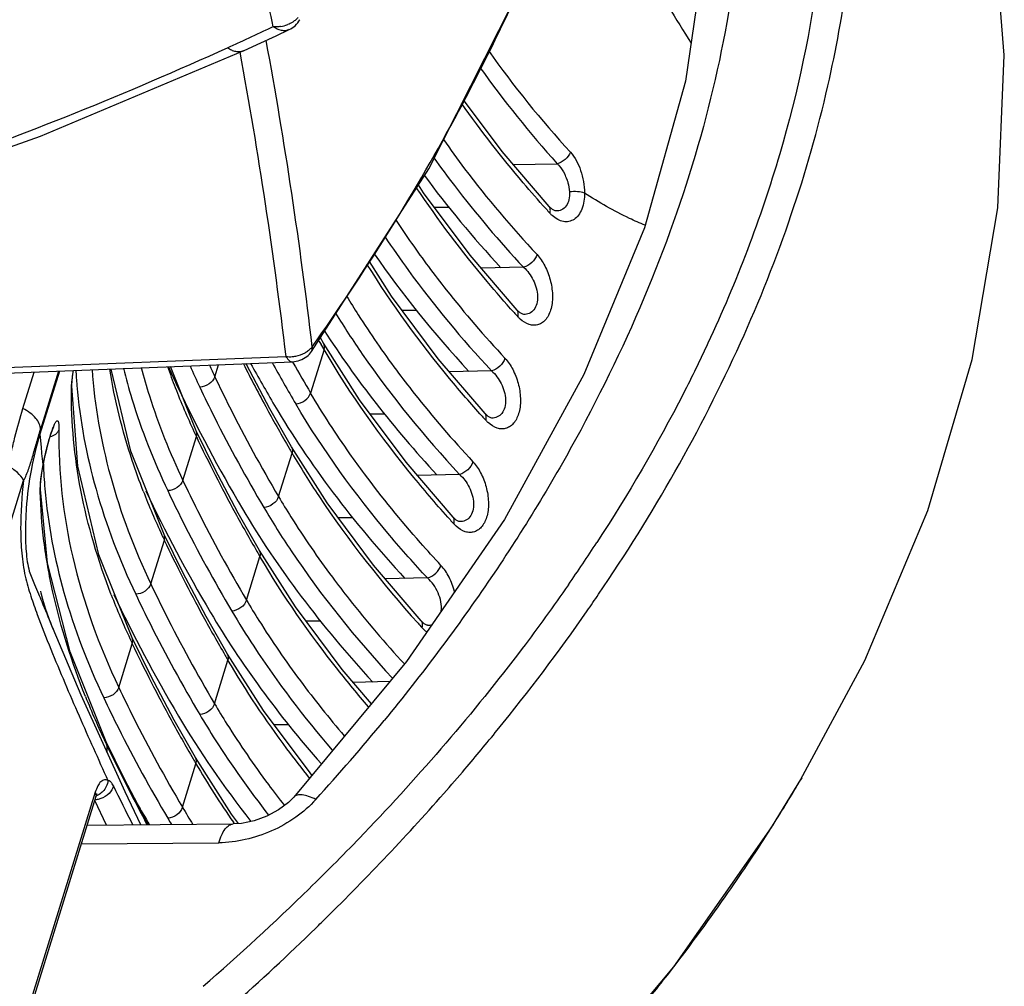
# Model space of a CAD drawing. Header units: millimetres. Extents: x 537 to 2248, y 801 to 1949.
# Tile 62 of 80: x 1953 to 2012, y 1199 to 1258. Entities that reach past the tile are written whole.
import ezdxf

# ---------------------------------------------------------------- set-up
doc = ezdxf.new("R2010")
doc.units = ezdxf.units.MM
doc.header["$LTSCALE"] = 16.335
doc.layers.get('0').update_dxf_attribs({"linetype": 'CONTINUOUS'})
doc.layers.add('02___PRT_ALL_AXES', color=7, linetype='CONTINUOUS')

msp = doc.modelspace()

# ---------------------------------------------------------------- linework, layer by layer
at = {"color": 7, "linetype": 'Continuous'}
for p, q in [((1969.535, 1257.823), (1969.535, 1257.823)), ((1968.102, 1256.854), (1968.881, 1257.221)), ((1966.095, 1256.545), (1965.878, 1256.445)), ((1953.85, 1250.77), (1966.106, 1255.933)), ((1965.91, 1255.898), (1965.919, 1255.849)), ((1966.11, 1255.936), (1966.106, 1255.933)), ((1982.442, 1249.051), (1985.094, 1249.109)), ((1977.662, 1246.486), (1978.538, 1246.486)), ((1984.814, 1246.331), (1984.605, 1246.517)), ((1984.605, 1246.517), (1984.605, 1246.517)), ((1985.013, 1246.249), (1985.01, 1246.249)), ((1983.061, 1242.841), (1980.505, 1242.784)), ((1976.601, 1240.219), (1975.726, 1240.219)), ((1982.861, 1240.076), (1982.668, 1240.25)), ((1982.668, 1240.25), (1982.668, 1240.25)), ((1983.074, 1239.982), (1983.071, 1239.982)), ((1970.964, 1238.239), (1970.772, 1238.578)), ((1973.144, 1234.819), (1970.964, 1238.239)), ((1970.994, 1237.867), (1970.179, 1235.232)), ((1970.28, 1238.035), (1970.243, 1237.754)), ((1970.243, 1237.754), (1970.243, 1237.753)), ((1970.854, 1238.105), (1970.822, 1238.16)), ((1970.994, 1237.867), (1970.854, 1238.105)), ((1932.237, 1235.988), (1968.693, 1237.447)), ((1932.61, 1235.664), (1969.08, 1237.123)), ((1969.08, 1237.123), (1969.08, 1237.123)), ((1969.137, 1237.041), (1969.088, 1237.128)), ((1963.253, 1232.944), (1961.705, 1236.828)), ((1964.388, 1236.214), (1964.614, 1236.944)), ((1981.125, 1236.574), (1978.569, 1236.517)), ((1955.72, 1235.498), (1955.743, 1235.648)), ((1955.743, 1235.648), (1955.744, 1235.693)), ((1956.092, 1230.797), (1955.743, 1235.648)), ((1955.743, 1235.648), (1955.743, 1235.648)), ((1969.028, 1231.973), (1967.721, 1234.269)), ((1974.665, 1233.953), (1973.789, 1233.953)), ((1980.925, 1233.809), (1980.732, 1233.984)), ((1980.732, 1233.984), (1980.732, 1233.984)), ((1981.137, 1233.716), (1981.135, 1233.716)), ((1954.477, 1232.741), (1954.549, 1232.948)), ((1964.382, 1230.649), (1963.253, 1232.944)), ((1954.309, 1232.179), (1954.396, 1232.483)), ((1954.396, 1232.483), (1954.477, 1232.741)), ((1962.452, 1229.947), (1963.27, 1232.596)), ((1971.184, 1228.587), (1969.028, 1231.972)), ((1954.011, 1230.916), (1954.038, 1231.051)), ((1968.243, 1228.965), (1969.057, 1231.6)), ((1953.942, 1230.533), (1954.011, 1230.916)), ((1954.002, 1230.9), (1954, 1230.916)), ((1954.002, 1230.9), (1954.011, 1230.916)), ((1965.804, 1227.968), (1964.382, 1230.649)), ((1979.188, 1230.307), (1976.632, 1230.251)), ((1953.831, 1229.277), (1953.844, 1229.401)), ((1953.844, 1229.402), (1953.852, 1229.704)), ((1953.844, 1229.401), (1953.844, 1229.402)), ((1954.276, 1224.933), (1953.844, 1229.401)), ((1967.091, 1225.706), (1965.804, 1227.968)), ((1972.728, 1227.686), (1971.854, 1227.686)), ((1978.988, 1227.542), (1978.795, 1227.717)), ((1978.795, 1227.717), (1978.795, 1227.717)), ((1979.201, 1227.449), (1979.198, 1227.449)), ((1960.515, 1223.681), (1961.334, 1226.329)), ((1962.445, 1224.382), (1961.317, 1226.677)), ((1969.271, 1222.286), (1967.091, 1225.706)), ((1966.306, 1222.699), (1967.12, 1225.334)), ((1963.867, 1221.701), (1962.445, 1224.382)), ((1977.252, 1224.041), (1974.697, 1223.984)), ((1965.155, 1219.439), (1963.867, 1221.701)), ((1970.792, 1221.419), (1969.916, 1221.419)), ((1976.859, 1221.451), (1976.859, 1221.45)), ((1977.054, 1221.274), (1976.859, 1221.45)), ((1977.261, 1221.182), (1977.264, 1221.182)), ((1960.509, 1218.116), (1959.38, 1220.411)), ((1958.579, 1217.414), (1959.397, 1220.062)), ((1967.334, 1216.02), (1965.155, 1219.439)), ((1964.37, 1216.432), (1965.184, 1219.067)), ((1961.931, 1215.435), (1960.509, 1218.116)), ((1974.974, 1217.767), (1972.759, 1217.718)), ((1963.218, 1213.173), (1961.931, 1215.435)), ((1968.855, 1215.153), (1967.98, 1215.153)), ((1958.93, 1211.863), (1957.822, 1214.116)), ((1957.863, 1213.897), (1957.822, 1214.116)), ((1962.433, 1210.165), (1963.247, 1212.801)), ((1965.398, 1209.753), (1963.218, 1213.173)), ((1960.316, 1209.225), (1958.93, 1211.863)), ((1998.058, 1208.944), (1999.888, 1211.939)), ((1999.888, 1211.939), (1999.823, 1211.828)), ((1969.168, 1210.787), (1969.168, 1210.787)), ((1965.827, 1209.177), (1965.398, 1209.753)), ((1956.661, 1209.076), (1965.499, 1209.154)), ((1960.282, 1209.14), (1960.157, 1209.371)), ((1960.299, 1209.108), (1960.282, 1209.14)), ((1960.381, 1209.109), (1960.316, 1209.225)), ((1965.553, 1209.197), (1965.512, 1209.256)), ((1965.579, 1209.16), (1965.553, 1209.197)), ((1973.436, 1208.613), (1973.38, 1208.555)), ((1956.312, 1207.945), (1964.634, 1208.019))]:
    msp.add_line(p, q, dxfattribs=at)
for points in [[(1970.243, 1237.754), (1977.325, 1248.802), (1983.266, 1260.534), (1987.703, 1272.398), (1990.577, 1284.237), (1991.853, 1295.896), (1991.554, 1306.858)], [(1999.823, 1211.828), (2003.698, 1219.042), (2007.525, 1228.131), (2010.207, 1237.252), (2011.75, 1246.433), (2012.142, 1255.683), (2011.401, 1264.805), (2009.493, 1274.155), (2007.627, 1280.2)], [(1994.152, 1272.664), (1994.223, 1271.664), (1994.148, 1262.949), (1992.86, 1254.111), (1990.37, 1245.222), (1986.702, 1236.354)], [(1966.113, 1255.93), (1966.948, 1256.315), (1968.102, 1256.854)], [(1984.605, 1246.517), (1981.767, 1249.841), (1979.436, 1252.971)], [(1926.945, 1242.017), (1940.5, 1246.025), (1953.85, 1250.77)], [(1982.668, 1240.25), (1979.831, 1243.574), (1977.017, 1247.352), (1976.707, 1247.838)], [(1985.013, 1246.249), (1984.976, 1246.254), (1984.814, 1246.331)], [(1980.732, 1233.984), (1977.894, 1237.308), (1975.08, 1241.086), (1973.734, 1243.199)], [(1983.072, 1239.982), (1983.016, 1239.994), (1982.861, 1240.076)], [(1967.721, 1234.269), (1966.3, 1236.95), (1966.271, 1237.011)], [(1955.744, 1235.693), (1955.763, 1235.984), (1955.809, 1236.373), (1955.843, 1236.593)], [(1961.317, 1226.677), (1959.312, 1231.705), (1958.119, 1236.684)], [(1986.702, 1236.354), (1981.9, 1227.584), (1975.985, 1218.983), (1969.168, 1210.787)], [(1978.795, 1227.717), (1975.957, 1231.041), (1973.144, 1234.819)], [(1981.135, 1233.716), (1981.08, 1233.727), (1980.925, 1233.809)], [(1954.549, 1232.948), (1954.608, 1233.099), (1954.649, 1233.188), (1954.656, 1233.202)], [(1954.038, 1231.051), (1954.126, 1231.454), (1954.218, 1231.833), (1954.309, 1232.179)], [(1953.852, 1229.704), (1953.882, 1230.077), (1953.942, 1230.533)], [(1959.38, 1220.411), (1957.376, 1225.439), (1956.092, 1230.797)], [(1976.859, 1221.451), (1973.993, 1224.809), (1971.184, 1228.587)], [(1979.198, 1227.449), (1979.143, 1227.46), (1978.988, 1227.542)], [(1957.822, 1214.116), (1955.629, 1219.565), (1954.276, 1224.933)], [(1973.86, 1216.428), (1972.084, 1218.508), (1969.271, 1222.286)], [(1977.262, 1221.182), (1977.212, 1221.192), (1977.054, 1221.274)], [(1970.264, 1212.105), (1970.148, 1212.241), (1967.334, 1216.02)], [(1969.168, 1210.787), (1968.839, 1210.462), (1968.244, 1210.014), (1967.534, 1209.628), (1966.764, 1209.346), (1965.999, 1209.188), (1965.499, 1209.154)], [(1968.629, 1176.566), (1977.318, 1184.187), (1985.233, 1192.237), (1992.153, 1200.506), (1998.058, 1208.944)]]:
    msp.add_lwpolyline(points, dxfattribs=at)
for centre, radius, start, end in [((1652.188, 1191.861), 322.462, 11.72648, 12.18169), ((1968.09, 1259.3), 1.91, 278.42613, 291.73243), ((1968.234, 1258.582), 1.507, 295.36435, 311.92867), ((1968.23, 1258.583), 1.511, 312.03159, 329.77165), ((1686.332, 1204.856), 285.88, 6.66472, 10.41847), ((1684.834, 1204.059), 285.816, 6.70835, 10.43958), ((2032.747, 1292.604), 63.461, 215.27265, 222.41432), ((2034.749, 1293.73), 66.758, 215.52697, 221.94337), ((1983.077, 1247.262), 2.761, 18.57664, 26.2837), ((2041.208, 1297.364), 76.319, 221.92457, 222.18045), ((1986.244, 1247.557), 2.147, 222.12489, 227.47037), ((2022.961, 1276.893), 56.929, 213.18539, 216.6874), ((2039.271, 1291.097), 76.319, 221.92457, 222.18045), ((1984.309, 1241.292), 2.148, 222.12673, 227.3952), ((2056.428, 1288.004), 99.059, 210.03303, 210.21061), ((1969.012, 1238.629), 1.511, 308.28893, 324.57484), ((2048.251, 1278.294), 91.932, 206.68812, 208.62686), ((2050.485, 1282.548), 94.313, 208.82662, 210.57616), ((1969.02, 1238.622), 1.5, 272.29164, 308.22686), ((2051.358, 1283.193), 94.289, 209.30649, 210.57504), ((1986.732, 1238.293), 30.796, 183.11343, 184.84715), ((1999.991, 1250.238), 40.732, 199.22006, 201.12133), ((2003.242, 1254.41), 43.995, 203.4835, 205.32139), ((2004.244, 1255.066), 44.089, 204.29831, 205.31434), ((2002.938, 1251.41), 43.904, 201.16299, 204.93206), ((2052.441, 1280.562), 96.696, 208.61696, 210.21968), ((2037.335, 1284.83), 76.319, 221.92457, 222.18045), ((1982.373, 1235.025), 2.148, 222.12673, 227.3952), ((2004.755, 1252.242), 45.902, 204.91771, 205.3416), ((2045.819, 1271.755), 91.366, 205.37871, 208.62606), ((2054.953, 1282.007), 99.594, 210.21063, 210.40566), ((1984.511, 1232.007), 30.511, 182.00632, 184.82324), ((2001.002, 1245.144), 43.904, 201.16299, 204.93206), ((2051.152, 1274.66), 97.439, 208.62308, 210.21356), ((2035.398, 1278.564), 76.319, 221.92457, 222.18045), ((1980.436, 1228.759), 2.148, 222.12673, 227.3952), ((2002.819, 1245.976), 45.902, 204.91771, 205.3416), ((2043.882, 1265.488), 91.366, 205.37871, 208.62606), ((1897.134, 1285.07), 107.854, 325.2744, 326.90465), ((2053.016, 1275.74), 99.593, 210.21063, 210.40566), ((1999.065, 1238.877), 43.904, 201.16299, 204.93206), ((1893.119, 1287.258), 114.233, 325.19018, 325.80169), ((2049.215, 1268.393), 97.439, 208.62308, 210.21356), ((2033.461, 1272.297), 76.319, 221.92472, 222.18045), ((1978.499, 1222.492), 2.148, 222.12792, 227.39113), ((2000.882, 1239.709), 45.902, 204.91771, 205.3416), ((2041.946, 1259.222), 91.366, 205.37871, 208.62606), ((2051.08, 1269.473), 99.593, 210.21063, 210.40566), ((2020.183, 1255.496), 63.105, 216.66375, 220.52656), ((2002.598, 1235.211), 49.553, 201.72613, 205.22241), ((2047.279, 1262.127), 97.439, 208.62308, 210.21356), ((1875.468, 1296.827), 128.296, 317.7931, 320.61674), ((2004.598, 1236.139), 51.757, 205.20853, 205.4516), ((1969.094, 1213.254), 11.249, 176.72506, 178.9223), ((2051.669, 1258.604), 103.915, 205.4821, 208.27986), ((2049.143, 1263.207), 99.593, 210.21063, 210.40566), ((2012.734, 1241.92), 57.418, 210.47385, 214.67222), ((1877.619, 1299.317), 133.881, 318.72694, 319.56367), ((2016.811, 1248.141), 61.304, 216.64831, 218.12625), ((1909.147, 1265.351), 105.294, 327.46558, 329.23083), ((1910.856, 1264.327), 103.302, 329.23367, 329.4552), ((1869.793, 1306.393), 144.431, 314.39211, 318.66509), ((2006.968, 1236.478), 51.728, 210.57597, 211.91767), ((2006.156, 1235.865), 51.821, 210.57384, 211.07095), ((1871.696, 1306.081), 140.894, 314.28602, 316.19585), ((1904.903, 1268.052), 110.324, 324.98157, 327.46814), ((1864.761, 1313.191), 150.826, 310.9831, 314.28584), ((1899.247, 1271.991), 117.217, 322.13132, 324.99161), ((1864.602, 1311.619), 151.797, 314.23246, 314.41219), ((1860.199, 1316.225), 158.169, 311.70293, 314.21163), ((1894.173, 1275.882), 123.611, 320.54975, 322.15095)]:
    msp.add_arc(centre, radius, start, end, dxfattribs=at)
for centre, major_axis, start_param, end_param in [((2048.219, 1258.343), (79.219, -22.02), 3.782234, 3.895579), ((2046.282, 1252.076), (79.219, -22.02), 3.752171, 3.895579), ((2044.346, 1245.809), (79.219, -22.02), 3.720212, 3.895579), ((2105.775, 1243.849), (146.68, -40.772), -2.624116, -2.597229), ((2038.674, 1236.659), (79.219, -22.02), -2.699571, -2.67509), ((2103.839, 1237.582), (146.68, -40.772), -2.67509, -2.597229), ((2042.409, 1239.543), (79.219, -22.02), 3.685956, 3.895579), ((2101.902, 1231.316), (146.68, -40.772), -2.67509, -2.597229), ((2040.473, 1233.276), (79.219, -22.02), 3.685956, 3.895579), ((2099.966, 1225.049), (146.68, -40.772), -2.67509, -2.597229), ((2038.536, 1227.01), (79.219, -22.02), 3.685956, 3.868425), ((2036.599, 1220.743), (79.219, -22.02), 3.685956, 3.812461), ((2098.029, 1218.783), (146.68, -40.772), -2.606372, -2.597229), ((2034.663, 1214.476), (79.219, -22.02), -2.597229, -2.591111)]:
    msp.add_ellipse(centre, major_axis=major_axis, ratio=0.582423, start_param=start_param, end_param=end_param, dxfattribs=at)
for points, knots in [([(2001.469, 1253.816), (2001.967, 1255.996), (2002.756, 1260.35), (2003.31, 1266.887), (2003.226, 1273.306), (2002.518, 1279.569), (2001.209, 1285.643), (1999.325, 1291.501), (1996.898, 1297.12), (1994.942, 1300.693), (1993.887, 1302.431)], [0, 0, 0, 0, 0.132933, 0.262602, 0.38943, 0.513929, 0.636665, 0.758217, 0.879152, 1, 1, 1, 1]), ([(1970.28, 1238.035), (1973.42, 1242.459), (1979.083, 1251.476), (1985.668, 1265.639), (1990.049, 1279.912), (1991.468, 1289.544), (1991.76, 1294.265)], [0, 0, 0, 0, 0.26716, 0.522924, 0.767015, 1, 1, 1, 1]), ([(1994.07, 1286.912), (1994.861, 1284.136), (1995.759, 1279.86), (1996.356, 1274.054), (1996.55, 1268.078), (1996.003, 1260.432), (1994.1, 1251.196), (1990.951, 1241.949), (1986.619, 1232.805), (1981.175, 1223.868), (1976.911, 1218.201), (1974.63, 1215.423)], [0, 0, 0, 0, 0.112378, 0.169389, 0.227097, 0.344979, 0.466859, 0.593266, 0.724359, 0.860038, 1, 1, 1, 1]), ([(1988.067, 1265.332), (1988.872, 1263.819), (1990.521, 1260.811), (1992.273, 1257.859), (1993.195, 1256.41)], [0, 0, 0, 0, 0.499485, 1, 1, 1, 1]), ([(2000.946, 1261.141), (2000.469, 1257.274), (1998.804, 1249.43), (1995.936, 1241.95), (1994.216, 1238.248)], [0, 0, 0, 0, 0.488361, 1, 1, 1, 1]), ([(1969.418, 1257.948), (1969.401, 1257.929), (1969.331, 1257.856), (1969.254, 1257.79), (1969.193, 1257.745)], [0, 0, 0, 0, 0.245428, 1, 1, 1, 1]), ([(1967.92, 1257.398), (1967.769, 1257.326), (1967.161, 1257.04), (1966.553, 1256.755), (1966.095, 1256.545)], [0, 0, 0, 0, 0.249498, 1, 1, 1, 1]), ([(1968.37, 1257.41), (1968.333, 1257.405), (1968.183, 1257.387), (1968.032, 1257.387), (1967.92, 1257.398)], [0, 0, 0, 0, 0.252687, 1, 1, 1, 1]), ([(1968.881, 1257.221), (1968.811, 1257.188), (1968.657, 1257.145), (1968.312, 1257.162), (1968.071, 1257.294), (1967.92, 1257.398)], [0, 0, 0, 0, 0.225694, 0.462794, 1, 1, 1, 1]), ([(1969.193, 1257.745), (1969.163, 1257.723), (1969.039, 1257.637), (1968.903, 1257.568), (1968.798, 1257.525)], [0, 0, 0, 0, 0.246015, 1, 1, 1, 1]), ([(1965.167, 1256.121), (1959.073, 1253.352), (1946.35, 1248.238), (1933.252, 1244.189), (1926.491, 1242.37)], [0, 0, 0, 0, 0.488746, 1, 1, 1, 1]), ([(1966.105, 1255.934), (1966.038, 1255.903), (1965.886, 1255.863), (1965.643, 1255.879), (1965.396, 1255.967), (1965.242, 1256.064), (1965.167, 1256.121)], [0, 0, 0, 0, 0.223125, 0.459333, 0.717763, 1, 1, 1, 1]), ([(1987.601, 1223.052), (1990.873, 1227.868), (1995.18, 1235.387), (1999.361, 1245.904), (2000.87, 1251.186), (2001.469, 1253.816)], [0, 0, 0, 0, 0.515063, 0.761382, 1, 1, 1, 1]), ([(1984.424, 1246.371), (1983.956, 1246.892), (1982.161, 1248.947), (1980.482, 1251.105), (1979.317, 1252.765)], [0, 0, 0, 0, 0.256785, 1, 1, 1, 1]), ([(1978.218, 1250.572), (1978.635, 1249.976), (1980.395, 1247.555), (1982.333, 1245.264), (1983.876, 1243.605)], [0, 0, 0, 0, 0.242827, 1, 1, 1, 1]), ([(1985.895, 1249.8), (1985.827, 1249.631), (1985.595, 1249.336), (1985.269, 1249.148), (1985.094, 1249.109)], [0, 0, 0, 0, 0.503706, 1, 1, 1, 1]), ([(1985.895, 1249.8), (1986.177, 1249.49), (1986.594, 1248.679), (1986.745, 1247.795), (1986.748, 1247.331)], [0, 0, 0, 0, 0.474726, 1, 1, 1, 1]), ([(1977.642, 1249.459), (1978.045, 1248.894), (1979.74, 1246.599), (1981.592, 1244.422), (1983.061, 1242.841)], [0, 0, 0, 0, 0.243257, 1, 1, 1, 1]), ([(1985.094, 1249.109), (1985.139, 1249.068), (1985.322, 1248.883), (1985.464, 1248.662), (1985.552, 1248.485)], [0, 0, 0, 0, 0.236758, 1, 1, 1, 1]), ([(1985.694, 1248.142), (1985.714, 1248.081), (1985.787, 1247.841), (1985.829, 1247.591), (1985.841, 1247.404)], [0, 0, 0, 0, 0.253799, 1, 1, 1, 1]), ([(1982.488, 1240.104), (1981.935, 1240.719), (1979.833, 1243.138), (1977.892, 1245.699), (1976.574, 1247.677)], [0, 0, 0, 0, 0.258116, 1, 1, 1, 1]), ([(1986.748, 1247.331), (1986.748, 1247.002), (1986.685, 1246.523), (1986.407, 1245.997), (1986.139, 1245.729), (1985.812, 1245.59), (1985.458, 1245.592), (1985.105, 1245.726), (1984.895, 1245.883), (1984.793, 1245.975)], [0, 0, 0, 0, 0.306833, 0.43599, 0.549485, 0.653704, 0.758225, 0.87187, 1, 1, 1, 1]), ([(1985.841, 1247.404), (1985.85, 1247.245), (1985.834, 1246.944), (1985.67, 1246.548), (1985.374, 1246.292), (1985.13, 1246.246), (1985.013, 1246.249)], [0, 0, 0, 0, 0.297506, 0.555279, 0.780829, 1, 1, 1, 1]), ([(1986.748, 1247.331), (1986.617, 1247.38), (1986.31, 1247.426), (1986.004, 1247.423), (1985.841, 1247.404)], [0, 0, 0, 0, 0.459193, 1, 1, 1, 1]), ([(1990.414, 1245.381), (1990.095, 1245.513), (1988.829, 1246.076), (1987.62, 1246.764), (1986.748, 1247.331)], [0, 0, 0, 0, 0.249275, 1, 1, 1, 1]), ([(1984.652, 1246.117), (1984.675, 1246.19), (1984.7, 1246.331), (1984.647, 1246.47), (1984.605, 1246.517)], [0, 0, 0, 0, 0.549772, 1, 1, 1, 1]), ([(1974.663, 1244.708), (1975.127, 1244.01), (1977.109, 1241.168), (1979.336, 1238.498), (1981.125, 1236.574)], [0, 0, 0, 0, 0.241696, 1, 1, 1, 1]), ([(1983.876, 1243.605), (1984.061, 1243.406), (1984.384, 1242.921), (1984.701, 1242.093), (1984.843, 1241.208), (1984.787, 1240.488), (1984.618, 1239.997), (1984.444, 1239.706), (1984.225, 1239.488), (1983.969, 1239.355), (1983.687, 1239.314), (1983.286, 1239.384), (1983.014, 1239.564), (1982.855, 1239.711)], [0, 0, 0, 0, 0.136407, 0.288155, 0.441948, 0.582987, 0.645259, 0.701177, 0.751478, 0.798079, 0.843766, 0.891424, 1, 1, 1, 1]), ([(1983.876, 1243.605), (1983.821, 1243.422), (1983.587, 1243.097), (1983.248, 1242.885), (1983.061, 1242.841)], [0, 0, 0, 0, 0.499052, 1, 1, 1, 1]), ([(1980.551, 1233.837), (1979.883, 1234.582), (1977.369, 1237.494), (1975.09, 1240.615), (1973.592, 1243.036)], [0, 0, 0, 0, 0.25999, 1, 1, 1, 1]), ([(1977.309, 1242.881), (1977.66, 1242.409), (1979.126, 1240.498), (1980.7, 1238.671), (1981.939, 1237.338)], [0, 0, 0, 0, 0.244311, 1, 1, 1, 1]), ([(1983.061, 1242.841), (1983.305, 1242.629), (1983.702, 1242.079), (1983.94, 1241.274), (1983.888, 1240.643), (1983.719, 1240.264), (1983.427, 1240.022), (1983.188, 1239.979), (1983.074, 1239.982)], [0, 0, 0, 0, 0.273383, 0.560604, 0.690744, 0.803621, 0.903, 1, 1, 1, 1]), ([(1972.362, 1241.087), (1972.589, 1240.709), (1973.538, 1239.182), (1974.563, 1237.703), (1975.372, 1236.614)], [0, 0, 0, 0, 0.245256, 1, 1, 1, 1]), ([(1971.692, 1240.06), (1972.208, 1239.221), (1974.454, 1235.785), (1977.065, 1232.592), (1979.188, 1230.307)], [0, 0, 0, 0, 0.240019, 1, 1, 1, 1]), ([(1982.716, 1239.851), (1982.739, 1239.924), (1982.764, 1240.065), (1982.71, 1240.204), (1982.668, 1240.25)], [0, 0, 0, 0, 0.549779, 1, 1, 1, 1]), ([(1970.994, 1237.867), (1971.013, 1237.931), (1971.032, 1238.06), (1970.995, 1238.187), (1970.964, 1238.239)], [0, 0, 0, 0, 0.522868, 1, 1, 1, 1]), ([(1994.216, 1238.248), (1993.739, 1237.222), (1991.718, 1233.08), (1989.388, 1229.09), (1987.49, 1226.178)], [0, 0, 0, 0, 0.245672, 1, 1, 1, 1]), ([(1969.071, 1237.436), (1969.141, 1237.441), (1969.414, 1237.475), (1969.68, 1237.57), (1969.857, 1237.673)], [0, 0, 0, 0, 0.254579, 1, 1, 1, 1]), ([(1969.857, 1237.673), (1969.883, 1237.688), (1969.984, 1237.75), (1970.077, 1237.823), (1970.141, 1237.883)], [0, 0, 0, 0, 0.254922, 1, 1, 1, 1]), ([(1978.615, 1227.571), (1977.868, 1228.402), (1975.084, 1231.643), (1972.591, 1235.144), (1970.994, 1237.867)], [0, 0, 0, 0, 0.261283, 1, 1, 1, 1]), ([(1968.693, 1237.447), (1968.719, 1237.398), (1968.773, 1237.31), (1968.868, 1237.203), (1968.971, 1237.136), (1969.046, 1237.122), (1969.08, 1237.123)], [0, 0, 0, 0, 0.315588, 0.58271, 0.805252, 1, 1, 1, 1]), ([(1981.939, 1237.338), (1982.125, 1237.139), (1982.447, 1236.655), (1982.765, 1235.827), (1982.907, 1234.941), (1982.85, 1234.221), (1982.681, 1233.73), (1982.508, 1233.439), (1982.289, 1233.222), (1982.032, 1233.089), (1981.751, 1233.048), (1981.349, 1233.117), (1981.078, 1233.298), (1980.918, 1233.444)], [0, 0, 0, 0, 0.136407, 0.288155, 0.441948, 0.582987, 0.645259, 0.701177, 0.751478, 0.798079, 0.843766, 0.891424, 1, 1, 1, 1]), ([(1981.939, 1237.338), (1981.884, 1237.155), (1981.65, 1236.83), (1981.311, 1236.618), (1981.125, 1236.574)], [0, 0, 0, 0, 0.499052, 1, 1, 1, 1]), ([(1955.754, 1236.012), (1955.759, 1236.057), (1955.782, 1236.25), (1955.81, 1236.443), (1955.834, 1236.59)], [0, 0, 0, 0, 0.234952, 1, 1, 1, 1]), ([(1956.959, 1236.659), (1957.109, 1234.485), (1957.907, 1230.016), (1959.521, 1225.784), (1960.515, 1223.681)], [0, 0, 0, 0, 0.483703, 1, 1, 1, 1]), ([(1960.059, 1229.294), (1959.821, 1229.91), (1958.957, 1232.315), (1958.331, 1234.81), (1958.034, 1236.682)], [0, 0, 0, 0, 0.258354, 1, 1, 1, 1]), ([(1958.861, 1236.727), (1959.015, 1236.108), (1959.72, 1233.578), (1960.688, 1231.124), (1961.538, 1229.327)], [0, 0, 0, 0, 0.242892, 1, 1, 1, 1]), ([(1959.932, 1236.767), (1960.083, 1236.197), (1960.763, 1233.868), (1961.667, 1231.607), (1962.452, 1229.947)], [0, 0, 0, 0, 0.243339, 1, 1, 1, 1]), ([(1975.372, 1236.614), (1975.723, 1236.142), (1977.189, 1234.231), (1978.764, 1232.404), (1980.003, 1231.072)], [0, 0, 0, 0, 0.244311, 1, 1, 1, 1]), ([(1981.125, 1236.574), (1981.368, 1236.363), (1981.766, 1235.812), (1982.003, 1235.008), (1981.952, 1234.376), (1981.783, 1233.997), (1981.49, 1233.755), (1981.252, 1233.712), (1981.137, 1233.716)], [0, 0, 0, 0, 0.273383, 0.560604, 0.690744, 0.803621, 0.903, 1, 1, 1, 1]), ([(1955.72, 1235.498), (1955.72, 1235.536), (1955.725, 1235.707), (1955.74, 1235.879), (1955.754, 1236.012)], [0, 0, 0, 0, 0.221746, 1, 1, 1, 1]), ([(1964.388, 1236.214), (1964.334, 1236.037), (1964.059, 1235.724), (1963.674, 1235.596), (1963.474, 1235.594)], [0, 0, 0, 0, 0.481509, 1, 1, 1, 1]), ([(1964.388, 1236.214), (1964.676, 1235.606), (1965.876, 1233.145), (1967.193, 1230.742), (1968.243, 1228.965)], [0, 0, 0, 0, 0.245919, 1, 1, 1, 1]), ([(1958.122, 1223.027), (1957.331, 1225.077), (1956.109, 1229.176), (1955.692, 1233.443), (1955.72, 1235.498)], [0, 0, 0, 0, 0.516799, 1, 1, 1, 1]), ([(1956.046, 1235.691), (1956.225, 1233.572), (1957.049, 1229.228), (1958.633, 1225.108), (1959.601, 1223.06)], [0, 0, 0, 0, 0.48417, 1, 1, 1, 1]), ([(1963.474, 1235.594), (1963.764, 1234.982), (1964.97, 1232.508), (1966.294, 1230.093), (1967.349, 1228.306)], [0, 0, 0, 0, 0.245918, 1, 1, 1, 1]), ([(1969.286, 1234.573), (1969.483, 1234.586), (1969.859, 1234.737), (1970.124, 1235.053), (1970.179, 1235.232)], [0, 0, 0, 0, 0.514168, 1, 1, 1, 1]), ([(1973.436, 1230.348), (1973.138, 1230.749), (1971.989, 1232.334), (1970.921, 1233.977), (1970.179, 1235.232)], [0, 0, 0, 0, 0.255272, 1, 1, 1, 1]), ([(1977.252, 1224.041), (1976.468, 1224.884), (1973.545, 1228.181), (1970.942, 1231.77), (1969.286, 1234.573)], [0, 0, 0, 0, 0.261148, 1, 1, 1, 1]), ([(1954.492, 1232.814), (1954.525, 1232.914), (1954.587, 1233.092), (1954.67, 1233.295), (1954.732, 1233.419), (1954.772, 1233.484), (1954.807, 1233.529), (1954.84, 1233.556), (1954.875, 1233.56), (1954.903, 1233.536), (1954.921, 1233.495), (1954.936, 1233.436), (1954.947, 1233.359), (1954.958, 1233.221), (1954.958, 1233.109), (1954.957, 1233.028)], [0, 0, 0, 0, 0.225511, 0.400741, 0.468033, 0.521572, 0.561636, 0.589656, 0.609887, 0.631549, 0.662366, 0.705058, 0.760374, 0.828299, 1, 1, 1, 1]), ([(1980.779, 1233.584), (1980.802, 1233.657), (1980.827, 1233.798), (1980.774, 1233.937), (1980.732, 1233.984)], [0, 0, 0, 0, 0.549779, 1, 1, 1, 1]), ([(1954.957, 1233.028), (1954.95, 1233.008), (1954.92, 1232.927), (1954.87, 1232.854), (1954.826, 1232.805)], [0, 0, 0, 0, 0.243502, 1, 1, 1, 1]), ([(1954.957, 1233.028), (1954.905, 1230.44), (1955.531, 1225.033), (1957.386, 1219.937), (1958.579, 1217.414)], [0, 0, 0, 0, 0.481263, 1, 1, 1, 1]), ([(1963.27, 1232.596), (1963.288, 1232.654), (1963.306, 1232.774), (1963.278, 1232.892), (1963.253, 1232.944)], [0, 0, 0, 0, 0.516085, 1, 1, 1, 1]), ([(1954, 1230.916), (1953.975, 1231.134), (1953.933, 1231.531), (1953.886, 1232.061), (1953.857, 1232.421), (1953.833, 1232.631), (1953.82, 1232.708), (1953.811, 1232.738)], [0, 0, 0, 0, 0.358614, 0.653287, 0.872157, 0.948547, 1, 1, 1, 1]), ([(1954.002, 1230.9), (1954.07, 1231.243), (1954.218, 1231.885), (1954.396, 1232.52), (1954.492, 1232.814)], [0, 0, 0, 0, 0.530518, 1, 1, 1, 1]), ([(1954.826, 1232.805), (1954.802, 1232.778), (1954.689, 1232.674), (1954.546, 1232.607), (1954.433, 1232.577)], [0, 0, 0, 0, 0.239959, 1, 1, 1, 1]), ([(1969.028, 1231.972), (1969.059, 1231.92), (1969.096, 1231.793), (1969.077, 1231.664), (1969.057, 1231.6)], [0, 0, 0, 0, 0.477132, 1, 1, 1, 1]), ([(1969.057, 1231.6), (1969.574, 1230.72), (1971.843, 1227.096), (1974.505, 1223.724), (1976.678, 1221.304)], [0, 0, 0, 0, 0.238968, 1, 1, 1, 1]), ([(1980.003, 1231.072), (1980.188, 1230.872), (1980.511, 1230.388), (1980.828, 1229.56), (1980.97, 1228.675), (1980.914, 1227.954), (1980.744, 1227.463), (1980.571, 1227.172), (1980.352, 1226.955), (1980.096, 1226.822), (1979.814, 1226.781), (1979.413, 1226.851), (1979.141, 1227.031), (1978.982, 1227.177)], [0, 0, 0, 0, 0.136407, 0.288155, 0.441948, 0.582987, 0.645259, 0.701177, 0.751478, 0.798079, 0.843766, 0.891424, 1, 1, 1, 1]), ([(1980.003, 1231.072), (1979.948, 1230.889), (1979.714, 1230.564), (1979.375, 1230.352), (1979.188, 1230.307)], [0, 0, 0, 0, 0.499052, 1, 1, 1, 1]), ([(1953.839, 1229.643), (1953.844, 1229.736), (1953.876, 1230.158), (1953.938, 1230.577), (1954.002, 1230.9)], [0, 0, 0, 0, 0.220671, 1, 1, 1, 1]), ([(1962.452, 1229.947), (1962.397, 1229.771), (1962.122, 1229.457), (1961.737, 1229.33), (1961.538, 1229.327)], [0, 0, 0, 0, 0.481509, 1, 1, 1, 1]), ([(1962.452, 1229.947), (1962.74, 1229.339), (1963.94, 1226.879), (1965.256, 1224.476), (1966.306, 1222.699)], [0, 0, 0, 0, 0.245919, 1, 1, 1, 1]), ([(1978.066, 1224.805), (1977.647, 1225.256), (1976.03, 1227.041), (1974.506, 1228.91), (1973.436, 1230.348)], [0, 0, 0, 0, 0.255735, 1, 1, 1, 1]), ([(1979.188, 1230.307), (1979.432, 1230.096), (1979.829, 1229.546), (1980.067, 1228.741), (1980.015, 1228.11), (1979.846, 1227.731), (1979.553, 1227.489), (1979.315, 1227.446), (1979.201, 1227.449)], [0, 0, 0, 0, 0.273383, 0.560604, 0.690744, 0.803621, 0.903, 1, 1, 1, 1]), ([(1953.831, 1229.277), (1953.831, 1229.305), (1953.83, 1229.427), (1953.834, 1229.549), (1953.839, 1229.643)], [0, 0, 0, 0, 0.227667, 1, 1, 1, 1]), ([(1956.565, 1216.868), (1955.751, 1218.915), (1954.759, 1222.026), (1954.009, 1226.218), (1953.847, 1228.269), (1953.831, 1229.277)], [0, 0, 0, 0, 0.517681, 0.763094, 1, 1, 1, 1]), ([(1954.108, 1229.442), (1954.286, 1227.32), (1955.11, 1222.969), (1956.695, 1218.844), (1957.665, 1216.794)], [0, 0, 0, 0, 0.484152, 1, 1, 1, 1]), ([(1961.538, 1229.327), (1961.827, 1228.715), (1963.034, 1226.242), (1964.357, 1223.826), (1965.413, 1222.039)], [0, 0, 0, 0, 0.245918, 1, 1, 1, 1]), ([(1968.243, 1228.965), (1968.188, 1228.787), (1967.922, 1228.47), (1967.547, 1228.319), (1967.349, 1228.306)], [0, 0, 0, 0, 0.485833, 1, 1, 1, 1]), ([(1968.243, 1228.965), (1968.486, 1228.553), (1969.506, 1226.882), (1970.617, 1225.267), (1971.499, 1224.081)], [0, 0, 0, 0, 0.244813, 1, 1, 1, 1]), ([(1967.349, 1228.306), (1967.875, 1227.416), (1970.183, 1223.764), (1972.907, 1220.383), (1975.135, 1217.969)], [0, 0, 0, 0, 0.239394, 1, 1, 1, 1]), ([(1978.843, 1227.318), (1978.866, 1227.39), (1978.891, 1227.531), (1978.837, 1227.671), (1978.795, 1227.717)], [0, 0, 0, 0, 0.549779, 1, 1, 1, 1]), ([(1961.334, 1226.329), (1961.352, 1226.387), (1961.37, 1226.507), (1961.341, 1226.626), (1961.317, 1226.677)], [0, 0, 0, 0, 0.516085, 1, 1, 1, 1]), ([(1967.12, 1225.334), (1967.14, 1225.397), (1967.159, 1225.527), (1967.122, 1225.654), (1967.091, 1225.706)], [0, 0, 0, 0, 0.522868, 1, 1, 1, 1]), ([(1973.677, 1216.249), (1973.043, 1216.986), (1970.664, 1219.868), (1968.52, 1222.949), (1967.12, 1225.334)], [0, 0, 0, 0, 0.260035, 1, 1, 1, 1]), ([(1977.252, 1224.041), (1977.438, 1224.085), (1977.777, 1224.297), (1978.011, 1224.622), (1978.066, 1224.805)], [0, 0, 0, 0, 0.50095, 1, 1, 1, 1]), ([(1978.886, 1223.188), (1978.81, 1223.5), (1978.601, 1224.077), (1978.262, 1224.594), (1978.066, 1224.805)], [0, 0, 0, 0, 0.526754, 1, 1, 1, 1]), ([(1971.499, 1224.081), (1971.831, 1223.635), (1973.213, 1221.831), (1974.692, 1220.101), (1975.854, 1218.837)], [0, 0, 0, 0, 0.244606, 1, 1, 1, 1]), ([(1978.087, 1222.027), (1978.131, 1222.401), (1978.001, 1222.99), (1977.634, 1223.642), (1977.386, 1223.924), (1977.252, 1224.041)], [0, 0, 0, 0, 0.503747, 0.761314, 1, 1, 1, 1]), ([(1960.515, 1223.681), (1960.46, 1223.504), (1960.185, 1223.191), (1959.801, 1223.063), (1959.601, 1223.06)], [0, 0, 0, 0, 0.481509, 1, 1, 1, 1]), ([(1960.515, 1223.681), (1960.803, 1223.072), (1962.003, 1220.612), (1963.32, 1218.209), (1964.37, 1216.432)], [0, 0, 0, 0, 0.245919, 1, 1, 1, 1]), ([(1985.778, 1223.631), (1984.872, 1222.323), (1981.064, 1217.074), (1976.82, 1212.146), (1973.436, 1208.613)], [0, 0, 0, 0, 0.245578, 1, 1, 1, 1]), ([(1959.601, 1223.06), (1959.891, 1222.449), (1961.097, 1219.975), (1962.421, 1217.559), (1963.476, 1215.773)], [0, 0, 0, 0, 0.245918, 1, 1, 1, 1]), ([(1966.306, 1222.699), (1966.251, 1222.52), (1965.986, 1222.203), (1965.61, 1222.053), (1965.413, 1222.039)], [0, 0, 0, 0, 0.485833, 1, 1, 1, 1]), ([(1966.306, 1222.699), (1966.55, 1222.286), (1967.569, 1220.615), (1968.68, 1219.001), (1969.563, 1217.815)], [0, 0, 0, 0, 0.244813, 1, 1, 1, 1]), ([(1965.413, 1222.039), (1965.838, 1221.32), (1967.672, 1218.381), (1969.78, 1215.615), (1971.491, 1213.62)], [0, 0, 0, 0, 0.241286, 1, 1, 1, 1]), ([(1979.52, 1212.481), (1980.181, 1213.257), (1982.76, 1216.355), (1985.191, 1219.575), (1986.91, 1222.048)], [0, 0, 0, 0, 0.252862, 1, 1, 1, 1]), ([(1976.859, 1221.45), (1976.901, 1221.404), (1976.954, 1221.265), (1976.929, 1221.124), (1976.906, 1221.051)], [0, 0, 0, 0, 0.450224, 1, 1, 1, 1]), ([(1959.397, 1220.062), (1959.415, 1220.121), (1959.433, 1220.24), (1959.405, 1220.359), (1959.38, 1220.411)], [0, 0, 0, 0, 0.516085, 1, 1, 1, 1]), ([(1977.045, 1220.911), (1977.059, 1220.898), (1977.116, 1220.847), (1977.176, 1220.8), (1977.221, 1220.768)], [0, 0, 0, 0, 0.255916, 1, 1, 1, 1]), ([(1965.184, 1219.067), (1965.204, 1219.131), (1965.223, 1219.26), (1965.185, 1219.387), (1965.155, 1219.439)], [0, 0, 0, 0, 0.522868, 1, 1, 1, 1]), ([(1970.121, 1211.935), (1969.655, 1212.518), (1967.886, 1214.807), (1966.27, 1217.216), (1965.184, 1219.067)], [0, 0, 0, 0, 0.257945, 1, 1, 1, 1]), ([(1958.579, 1217.414), (1958.524, 1217.237), (1958.249, 1216.924), (1957.864, 1216.796), (1957.665, 1216.794)], [0, 0, 0, 0, 0.481509, 1, 1, 1, 1]), ([(1958.579, 1217.414), (1958.866, 1216.806), (1960.067, 1214.346), (1961.383, 1211.943), (1962.433, 1210.165)], [0, 0, 0, 0, 0.245919, 1, 1, 1, 1]), ([(1957.665, 1216.794), (1957.954, 1216.182), (1959.161, 1213.709), (1960.484, 1211.293), (1961.54, 1209.506)], [0, 0, 0, 0, 0.245918, 1, 1, 1, 1]), ([(1964.37, 1216.432), (1964.315, 1216.253), (1964.049, 1215.937), (1963.674, 1215.786), (1963.476, 1215.773)], [0, 0, 0, 0, 0.485833, 1, 1, 1, 1]), ([(1964.37, 1216.432), (1964.613, 1216.02), (1965.633, 1214.348), (1966.744, 1212.734), (1967.626, 1211.548)], [0, 0, 0, 0, 0.244813, 1, 1, 1, 1]), ([(1963.476, 1215.773), (1963.78, 1215.258), (1965.066, 1213.166), (1966.493, 1211.161), (1967.636, 1209.697)], [0, 0, 0, 0, 0.243647, 1, 1, 1, 1]), ([(1963.247, 1212.801), (1963.267, 1212.864), (1963.286, 1212.993), (1963.249, 1213.12), (1963.218, 1213.173)], [0, 0, 0, 0, 0.522868, 1, 1, 1, 1]), ([(1970.5, 1210.636), (1970.355, 1210.709), (1970.086, 1210.826), (1969.748, 1210.915), (1969.516, 1210.927), (1969.375, 1210.909), (1969.257, 1210.864), (1969.194, 1210.815), (1969.168, 1210.787)], [0, 0, 0, 0, 0.34286, 0.62066, 0.734618, 0.833422, 0.920178, 1, 1, 1, 1]), ([(1970.5, 1210.636), (1970.135, 1210.234), (1969.296, 1209.504), (1967.842, 1208.684), (1966.265, 1208.159), (1965.171, 1208.024), (1964.634, 1208.019)], [0, 0, 0, 0, 0.24723, 0.502088, 0.755721, 1, 1, 1, 1]), ([(1962.433, 1210.165), (1962.378, 1209.987), (1962.113, 1209.67), (1961.737, 1209.52), (1961.54, 1209.506)], [0, 0, 0, 0, 0.485833, 1, 1, 1, 1]), ([(1964.634, 1208.019), (1964.681, 1208.181), (1964.783, 1208.472), (1964.96, 1208.794), (1965.122, 1208.981), (1965.242, 1209.078), (1965.368, 1209.139), (1965.456, 1209.154), (1965.498, 1209.154)], [0, 0, 0, 0, 0.335414, 0.610526, 0.725167, 0.826045, 0.916091, 1, 1, 1, 1])]:
    msp.add_open_spline(points, degree=3, knots=knots, dxfattribs=at)
for points in [[(1965.878, 1256.445), (1965.641, 1256.337), (1965.404, 1256.23), (1965.167, 1256.121)], [(1970.141, 1237.883), (1970.191, 1237.93), (1970.238, 1237.981), (1970.28, 1238.035)], [(1968.693, 1237.447), (1968.818, 1237.43), (1968.945, 1237.427), (1969.071, 1237.436)], [(1977.264, 1221.182), (1977.354, 1221.18), (1977.445, 1221.192), (1977.529, 1221.22)]]:
    msp.add_open_spline(points, degree=3, dxfattribs=at)
at = {"layer": '02___PRT_ALL_AXES', "color": 7, "linetype": 'Continuous'}
for p, q in [((1952.774, 1234.297), (1953.454, 1236.498)), ((1954.991, 1236.559), (1953.811, 1232.738)), ((1954.938, 1236.557), (1953.844, 1233.015)), ((1946.022, 1207.928), (1952.824, 1229.939)), ((1954.608, 1220.948), (1954.452, 1221.343)), ((1954.517, 1221.17), (1954.601, 1220.966)), ((1954.601, 1220.966), (1954.608, 1220.948)), ((1956.313, 1216.947), (1954.601, 1220.965)), ((1958.956, 1211.107), (1956.313, 1216.947)), ((1957.154, 1211.077), (1952.256, 1195.225)), ((1959.911, 1209.105), (1958.956, 1211.107)), ((1952.313, 1195.005), (1957.189, 1210.782)), ((1957.844, 1209.086), (1957.123, 1210.569))]:
    msp.add_line(p, q, dxfattribs=at)
for points in [[(1954.452, 1221.343), (1954.173, 1222.134), (1953.99, 1222.738), (1953.89, 1223.117), (1953.861, 1223.239)], [(1957.189, 1210.782), (1957.257, 1210.96), (1957.279, 1211)]]:
    msp.add_lwpolyline(points, dxfattribs=at)
for centre, radius, start, end in [((1145.676, 808.065), 907.203, 26.235257, 26.401639), ((1956.873, 1210.879), 0.33, 342.82647, 353.68369)]:
    msp.add_arc(centre, radius, start, end, dxfattribs=at)
for points, knots in [([(1951.853, 1230.818), (1951.941, 1231.104), (1952.089, 1231.687), (1952.365, 1232.855), (1952.598, 1233.725), (1952.774, 1234.297)], [0, 0, 0, 0, 0.249816, 0.500803, 1, 1, 1, 1]), ([(1953.844, 1233.015), (1953.848, 1233.261), (1953.64, 1233.658), (1953.214, 1234.043), (1952.93, 1234.219), (1952.774, 1234.297)], [0, 0, 0, 0, 0.427044, 0.698616, 1, 1, 1, 1]), ([(1952.824, 1229.939), (1952.943, 1230.155), (1953.14, 1230.627), (1953.369, 1231.381), (1953.594, 1232.185), (1953.757, 1232.734), (1953.844, 1233.015)], [0, 0, 0, 0, 0.228459, 0.4706, 0.728058, 1, 1, 1, 1]), ([(1953.811, 1232.738), (1953.595, 1232.052), (1953.233, 1230.564), (1952.985, 1228.62), (1952.918, 1226.95), (1952.947, 1225.872), (1953.032, 1225.037), (1953.171, 1224.356), (1953.367, 1223.916), (1953.479, 1223.651)], [0, 0, 0, 0, 0.233517, 0.495366, 0.634262, 0.775516, 0.844789, 0.906649, 1, 1, 1, 1]), ([(1952.824, 1229.939), (1952.735, 1230.12), (1952.441, 1230.466), (1952.067, 1230.709), (1951.853, 1230.818)], [0, 0, 0, 0, 0.456353, 1, 1, 1, 1]), ([(1952.824, 1229.939), (1952.703, 1228.968), (1952.606, 1227.495), (1952.685, 1225.558), (1952.877, 1224.19), (1953.24, 1222.965), (1953.763, 1221.495), (1954.454, 1219.749), (1955.305, 1217.708), (1956.168, 1215.71), (1957.039, 1213.741), (1957.627, 1212.439), (1957.922, 1211.792)], [0, 0, 0, 0, 0.153196, 0.23033, 0.303382, 0.368782, 0.429978, 0.547798, 0.66283, 0.776279, 0.888598, 1, 1, 1, 1]), ([(1953.719, 1223.09), (1953.786, 1222.932), (1954.055, 1222.294), (1954.319, 1221.653), (1954.517, 1221.17)], [0, 0, 0, 0, 0.24642, 1, 1, 1, 1]), ([(1957.922, 1211.792), (1957.858, 1211.826), (1957.693, 1211.857), (1957.463, 1211.707), (1957.283, 1211.436), (1957.195, 1211.208), (1957.154, 1211.077)], [0, 0, 0, 0, 0.182936, 0.384505, 0.653909, 1, 1, 1, 1]), ([(1958.256, 1211.462), (1958.22, 1211.29), (1958.005, 1210.953), (1957.673, 1210.754), (1957.485, 1210.688)], [0, 0, 0, 0, 0.469744, 1, 1, 1, 1]), ([(1957.922, 1211.792), (1957.912, 1211.666), (1957.845, 1211.415), (1957.698, 1211.202), (1957.609, 1211.112)], [0, 0, 0, 0, 0.498898, 1, 1, 1, 1]), ([(1958.256, 1211.462), (1958.234, 1211.508), (1958.179, 1211.605), (1958.074, 1211.732), (1957.97, 1211.783), (1957.922, 1211.792)], [0, 0, 0, 0, 0.314611, 0.694238, 1, 1, 1, 1]), ([(1957.154, 1211.077), (1957.164, 1211.058), (1957.195, 1210.984), (1957.208, 1210.901), (1957.201, 1210.843)], [0, 0, 0, 0, 0.268997, 1, 1, 1, 1]), ([(1957.609, 1211.112), (1957.581, 1211.085), (1957.469, 1210.983), (1957.335, 1210.905), (1957.229, 1210.867)], [0, 0, 0, 0, 0.254199, 1, 1, 1, 1]), ([(1957.485, 1210.688), (1957.456, 1210.678), (1957.344, 1210.643), (1957.226, 1210.623), (1957.139, 1210.618)], [0, 0, 0, 0, 0.255684, 1, 1, 1, 1])]:
    msp.add_open_spline(points, degree=3, knots=knots, dxfattribs=at)
for points in [[(1953.844, 1233.015), (1953.842, 1232.922), (1953.831, 1232.829), (1953.811, 1232.738)], [(1953.479, 1223.651), (1953.559, 1223.464), (1953.639, 1223.277), (1953.719, 1223.09)]]:
    msp.add_open_spline(points, degree=3, dxfattribs=at)

doc.saveas('drawing.dxf')
